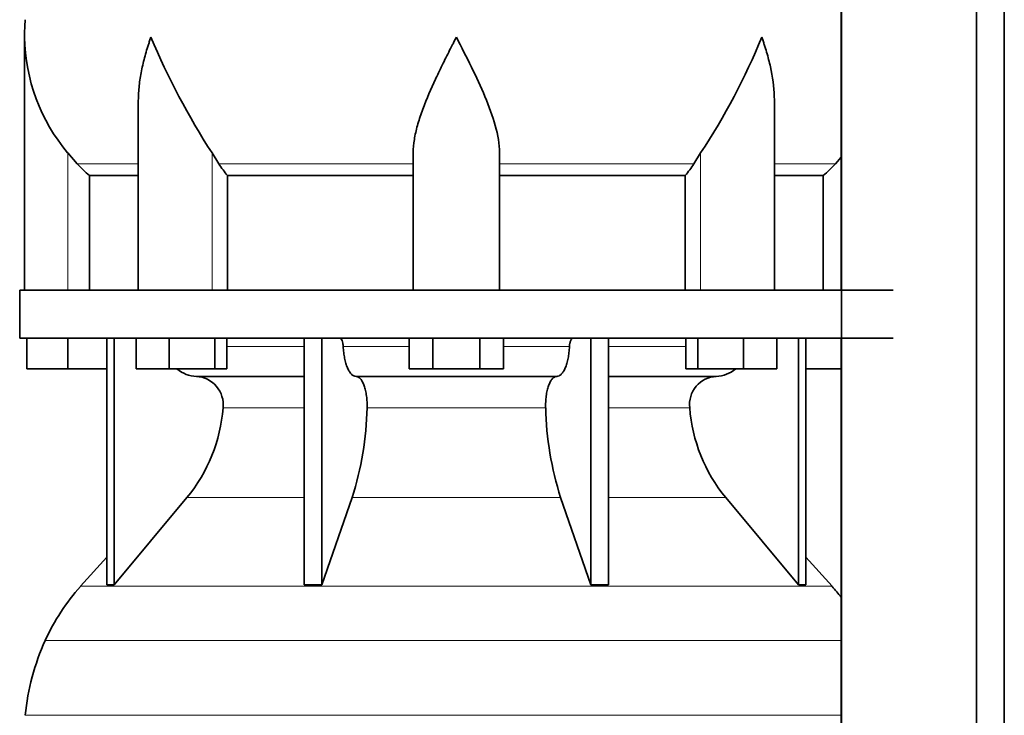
# Model space of a CAD drawing. Header units: millimetres. Extents: x 148 to 904, y -3418 to 2306.
# Tile 13 of 27: x 164 to 369, y -556 to -411. Entities that reach past the tile are written whole.
import ezdxf

# ---------------------------------------------------------------- set-up
doc = ezdxf.new("R2010")
doc.units = ezdxf.units.MM
doc.layers.add('MID_134-16', color=7, linetype='Continuous')
doc.layers.add('VSI134_DIFFUSORE', color=7, linetype='Continuous')

# ---------------------------------------------------------------- blocks, each defined once
blk = doc.blocks.new('SE')
at = {"layer": 'MID_134-16', "color": 7, "linetype": 'Continuous', "lineweight": 35}
for p, q in [((334.95, 1727.68), (334.95, -608.82)), ((363.09, -608.82), (363.09, 1727.68)), ((368.89, -608.82), (368.89, 1727.68)), ((334.88, -332.32), (334.88, -467.32)), ((334.88, -477.32), (334.88, -608.82))]:
    blk.add_line(p, q, dxfattribs=at)
at = {"layer": 'VSI134_DIFFUSORE', "color": 7, "linetype": 'Continuous', "lineweight": 35}
for p, q in [((164.69, -414.58), (164.69, -467.32)), ((188.41, -427.96), (188.41, -467.32)), ((320.97, -467.32), (320.97, -427.96)), ((175.7, -441.02), (173.69, -438.72)), ((205.2, -441.02), (203.78, -438.72)), ((245.69, -467.32), (245.69, -438.72)), ((263.69, -467.32), (263.69, -438.72)), ((305.6, -438.72), (304.18, -441.02)), ((334.88, -439.64), (333.68, -441.02)), ((178.22, -443.46), (188.41, -443.46)), ((178.22, -467.32), (178.22, -443.46)), ((206.98, -443.46), (245.69, -443.46)), ((206.98, -467.32), (206.98, -443.46)), ((263.69, -443.46), (302.4, -443.46)), ((302.4, -443.46), (302.4, -467.32)), ((320.97, -443.46), (331.16, -443.46)), ((331.16, -443.46), (331.16, -467.32)), ((163.69, -467.32), (345.69, -467.32)), ((163.69, -467.32), (163.69, -477.32)), ((163.69, -477.32), (345.69, -477.32)), ((165.19, -483.72), (165.19, -477.32)), ((165.19, -483.72), (165.19, -477.32)), ((173.69, -483.72), (173.69, -477.32)), ((181.86, -477.32), (181.86, -528.77)), ((183.39, -477.32), (183.39, -528.77)), ((187.93, -483.72), (187.93, -477.32)), ((194.87, -483.72), (194.87, -477.32)), ((204.35, -483.72), (204.35, -477.32)), ((206.89, -483.72), (206.89, -477.32)), ((222.99, -477.32), (222.99, -528.77)), ((226.69, -477.32), (226.69, -528.77)), ((244.87, -483.72), (244.87, -477.32)), ((249.78, -483.72), (249.78, -477.32)), ((259.6, -483.72), (259.6, -477.32)), ((264.5, -483.72), (264.5, -477.32)), ((282.69, -477.32), (282.69, -528.77)), ((286.39, -477.32), (286.39, -528.77)), ((302.48, -483.72), (302.48, -477.32)), ((305.03, -483.72), (305.03, -477.32)), ((314.51, -483.72), (314.51, -477.32)), ((321.45, -483.72), (321.45, -477.32)), ((325.99, -477.32), (325.99, -528.77)), ((327.52, -477.32), (327.52, -528.77)), ((173.69, -483.72), (165.19, -483.72)), ((181.86, -483.72), (173.69, -483.72)), ((194.87, -483.72), (187.93, -483.72)), ((204.35, -483.72), (194.87, -483.72)), ((206.89, -483.72), (204.35, -483.72)), ((249.78, -483.72), (244.87, -483.72)), ((259.6, -483.72), (249.78, -483.72)), ((264.5, -483.72), (259.6, -483.72)), ((305.03, -483.72), (302.48, -483.72)), ((314.51, -483.72), (305.03, -483.72)), ((321.45, -483.72), (314.51, -483.72)), ((334.88, -483.72), (327.52, -483.72)), ((200.52, -485.32), (222.99, -485.32)), ((233.78, -485.32), (275.6, -485.32)), ((286.39, -485.32), (308.86, -485.32)), ((183.39, -528.77), (198.55, -510.56)), ((226.69, -528.77), (232.97, -510.56)), ((276.41, -510.56), (282.69, -528.77)), ((310.83, -510.56), (325.99, -528.77)), ((181.86, -523), (176.39, -529.07)), ((332.99, -529.07), (327.52, -523)), ((181.86, -528.77), (183.39, -528.77)), ((222.99, -528.77), (226.69, -528.77)), ((282.69, -528.77), (286.39, -528.77)), ((325.99, -528.77), (327.52, -528.77))]:
    blk.add_line(p, q, dxfattribs=at)
at = {"layer": 'VSI134_DIFFUSORE', "color": 4, "linetype": 'Continuous', "lineweight": 9}
for p, q in [((173.69, -467.32), (173.69, -438.72)), ((203.78, -467.32), (203.78, -438.72)), ((305.6, -467.32), (305.6, -438.72)), ((175.7, -441.02), (188.41, -441.02)), ((205.2, -441.02), (245.69, -441.02)), ((263.69, -441.02), (304.18, -441.02)), ((320.97, -441.02), (333.68, -441.02)), ((206.89, -479.09), (222.99, -479.09)), ((231.12, -479.09), (244.87, -479.09)), ((264.5, -479.09), (278.26, -479.09)), ((286.39, -479.09), (302.48, -479.09)), ((222.99, -491.86), (206.06, -491.86)), ((273.3, -491.86), (236.08, -491.86)), ((303.32, -491.86), (286.39, -491.86)), ((198.55, -510.56), (222.99, -510.56)), ((232.97, -510.56), (276.41, -510.56)), ((286.39, -510.56), (310.83, -510.56)), ((176.39, -529.07), (332.99, -529.07)), ((169.02, -540.33), (334.88, -540.33)), ((164.86, -555.96), (334.88, -555.96))]:
    blk.add_line(p, q, dxfattribs=at)
at = {"layer": 'VSI134_DIFFUSORE', "color": 7, "linetype": 'Continuous', "lineweight": 35}
for centre, radius, start, end in [((203.19, -414.59), 38.5, 174.5826, 180.0016), ((203.34, -413.92), 38.66, 180.9959, 219.9106), ((329.39, -357.05), 149.83, 202.585, 213.0327), ((192.33, -363.56), 135.94, 326.4322, 337.9502), ((238.34, -418.78), 39.91, 213.8601, 218.2043), ((271.07, -418.8), 39.88, 321.7938, 326.1418), ((200.75, -478.64), 6.68, 230.2819, 268.0094), ((308.62, -478.63), 6.69, 272.0607, 309.722), ((200.23, -491.18), 5.87, 353.3223, 87.2173), ((309.13, -491.16), 5.85, 92.5772, 186.8833), ((172.76, -489.34), 33.4, 320.5472, 355.6594), ((171.12, -490.66), 64.97, 342.1602, 358.9354), ((339.77, -490.41), 66.48, 181.2569, 197.6475), ((336.73, -489.29), 33.51, 184.3996, 219.3938), ((209.09, -558.52), 44, 138, 155.5912), ((300.29, -558.52), 44, 38.1684, 42), ((213.64, -560.58), 49, 155.5912, 174.5826)]:
    blk.add_arc(centre, radius, start, end, dxfattribs=at)
for points, knots in [([(191.05, -414.59), (190.96, -414.85), (190.86, -415.11), (190.68, -415.63), (190.6, -415.9), (190.34, -416.68), (190.18, -417.2), (189.72, -418.76), (189.46, -419.79), (189.01, -421.87), (188.82, -422.91), (188.55, -424.96), (188.47, -425.98), (188.42, -427.32), (188.41, -427.64), (188.41, -427.97)], [0, 0, 0, 0, 0.03125, 0.03125, 0.0625, 0.0625, 0.125, 0.125, 0.25, 0.25, 0.375, 0.375, 0.5, 0.5, 0.5400162, 0.5400162, 0.5400162, 0.5400162]), ([(254.69, -414.59), (254.56, -414.85), (254.42, -415.11), (254.16, -415.63), (254.03, -415.9), (253.63, -416.68), (253.36, -417.2), (252.58, -418.76), (252.06, -419.79), (251.05, -421.87), (250.55, -422.91), (249.61, -424.96), (249.15, -425.98), (248.31, -428.01), (247.91, -429.01), (247.37, -430.52), (247.2, -431.02), (246.88, -432.02), (246.73, -432.52), (246.31, -434), (246.09, -434.97), (245.78, -436.87), (245.69, -437.8), (245.69, -438.72)], [0, 0, 0, 0, 0.03125, 0.03125, 0.0625, 0.0625, 0.125, 0.125, 0.25, 0.25, 0.375, 0.375, 0.5, 0.5, 0.625, 0.625, 0.6875, 0.6875, 0.75, 0.75, 0.875, 0.875, 1, 1, 1, 1]), ([(263.69, -438.72), (263.69, -436.89), (263.34, -434.99), (262.24, -431.04), (261.5, -429.02), (258.96, -422.95), (256.8, -418.74), (254.69, -414.59)], [0, 0, 0, 0, 0.25, 0.25, 0.5, 0.5, 1, 1, 1, 1]), ([(320.97, -427.97), (320.97, -427.63), (320.96, -427.29), (320.87, -424.9), (320.59, -422.86), (319.92, -419.78), (319.65, -418.75), (319.2, -417.19), (319.04, -416.68), (318.78, -415.9), (318.65, -415.5), (318.52, -415.11), (318.42, -414.85), (318.38, -414.72), (318.33, -414.59)], [0.4588627, 0.4588627, 0.4588627, 0.4588627, 0.5, 0.5, 0.75, 0.75, 0.875, 0.875, 0.9375, 0.9375, 0.96875, 0.984375, 0.984375, 1, 1, 1, 1]), ([(230.36, -477.32), (230.4, -477.32), (230.45, -477.33), (230.54, -477.37), (230.59, -477.4), (230.72, -477.53), (230.8, -477.66), (230.94, -477.99), (230.99, -478.18), (231.08, -478.61), (231.11, -478.85), (231.12, -479.09)], [0, 0, 0, 0, 0.125, 0.125, 0.25, 0.25, 0.5, 0.5, 0.75, 0.75, 1, 1, 1, 1]), ([(278.26, -479.09), (278.27, -478.85), (278.3, -478.62), (278.36, -478.29), (278.39, -478.19), (278.45, -478), (278.48, -477.91), (278.55, -477.74), (278.59, -477.67), (278.66, -477.55), (278.71, -477.49), (278.79, -477.4), (278.84, -477.37), (278.93, -477.33), (278.98, -477.32), (279.02, -477.32)], [0, 0, 0, 0, 0.25, 0.25, 0.375, 0.375, 0.5, 0.5, 0.625, 0.625, 0.75, 0.75, 0.875, 0.875, 1, 1, 1, 1]), ([(233.78, -485.32), (233.62, -485.32), (233.46, -485.28), (233.22, -485.16), (233.14, -485.11), (232.98, -485), (232.9, -484.93), (232.67, -484.71), (232.53, -484.52), (232.25, -484.07), (232.12, -483.82), (231.87, -483.26), (231.76, -482.94), (231.56, -482.27), (231.47, -481.91), (231.33, -481.16), (231.26, -480.76), (231.17, -479.94), (231.14, -479.52), (231.12, -479.09)], [0, 0, 0, 0, 0.125, 0.125, 0.1875, 0.1875, 0.25, 0.25, 0.375, 0.375, 0.5, 0.5, 0.625, 0.625, 0.75, 0.75, 0.875, 0.875, 1, 1, 1, 1]), ([(278.26, -479.09), (278.24, -479.52), (278.21, -479.94), (278.14, -480.55), (278.11, -480.75), (278.05, -481.14), (278.02, -481.34), (277.91, -481.91), (277.82, -482.26), (277.67, -482.77), (277.62, -482.93), (277.5, -483.24), (277.45, -483.39), (277.26, -483.82), (277.13, -484.07), (276.86, -484.51), (276.71, -484.7), (276.4, -485.01), (276.25, -485.12), (275.93, -485.28), (275.76, -485.32), (275.6, -485.32)], [0, 0, 0, 0, 0.125, 0.125, 0.1875, 0.1875, 0.25, 0.25, 0.375, 0.375, 0.4375, 0.4375, 0.5, 0.5, 0.625, 0.625, 0.75, 0.75, 0.875, 0.875, 1, 1, 1, 1]), ([(233.78, -485.32), (233.86, -485.32), (233.94, -485.33), (234.1, -485.37), (234.18, -485.4), (234.41, -485.53), (234.56, -485.66), (234.86, -485.99), (234.99, -486.2), (235.19, -486.56), (235.25, -486.69), (235.37, -486.97), (235.43, -487.12), (235.59, -487.57), (235.68, -487.91), (235.81, -488.44), (235.84, -488.63), (235.91, -489.01), (235.94, -489.2), (236.02, -489.79), (236.05, -490.2), (236.09, -491.03), (236.09, -491.45), (236.08, -491.86)], [0, 0, 0, 0, 0.0625, 0.0625, 0.125, 0.125, 0.25, 0.25, 0.375, 0.375, 0.4375, 0.4375, 0.5, 0.5, 0.625, 0.625, 0.6875, 0.6875, 0.75, 0.75, 0.875, 0.875, 1, 1, 1, 1]), ([(273.3, -491.86), (273.29, -491.45), (273.29, -491.03), (273.32, -490.41), (273.33, -490.21), (273.37, -489.8), (273.39, -489.6), (273.47, -489.01), (273.53, -488.63), (273.65, -488.09), (273.7, -487.92), (273.79, -487.58), (273.9, -487.26), (274.01, -486.97), (274.13, -486.69), (274.19, -486.56), (274.39, -486.2), (274.52, -485.99), (274.82, -485.66), (274.97, -485.53), (275.28, -485.36), (275.44, -485.32), (275.6, -485.32)], [0, 0, 0, 0, 0.125, 0.125, 0.1875, 0.1875, 0.25, 0.25, 0.375, 0.375, 0.4375, 0.4375, 0.5, 0.5625, 0.5625, 0.625, 0.625, 0.75, 0.75, 0.875, 0.875, 1, 1, 1, 1])]:
    blk.add_open_spline(points, degree=3, knots=knots, dxfattribs=at)
for points in [[(178.22, -443.46), (177.35, -442.68), (176.51, -441.86), (175.7, -441.02)], [(333.68, -441.02), (332.87, -441.86), (332.03, -442.68), (331.16, -443.46)]]:
    blk.add_open_spline(points, degree=3, dxfattribs=at)

msp = doc.modelspace()

# ---------------------------------------------------------------- block references
msp.add_blockref('SE', (0, 0))

doc.saveas('drawing.dxf')
